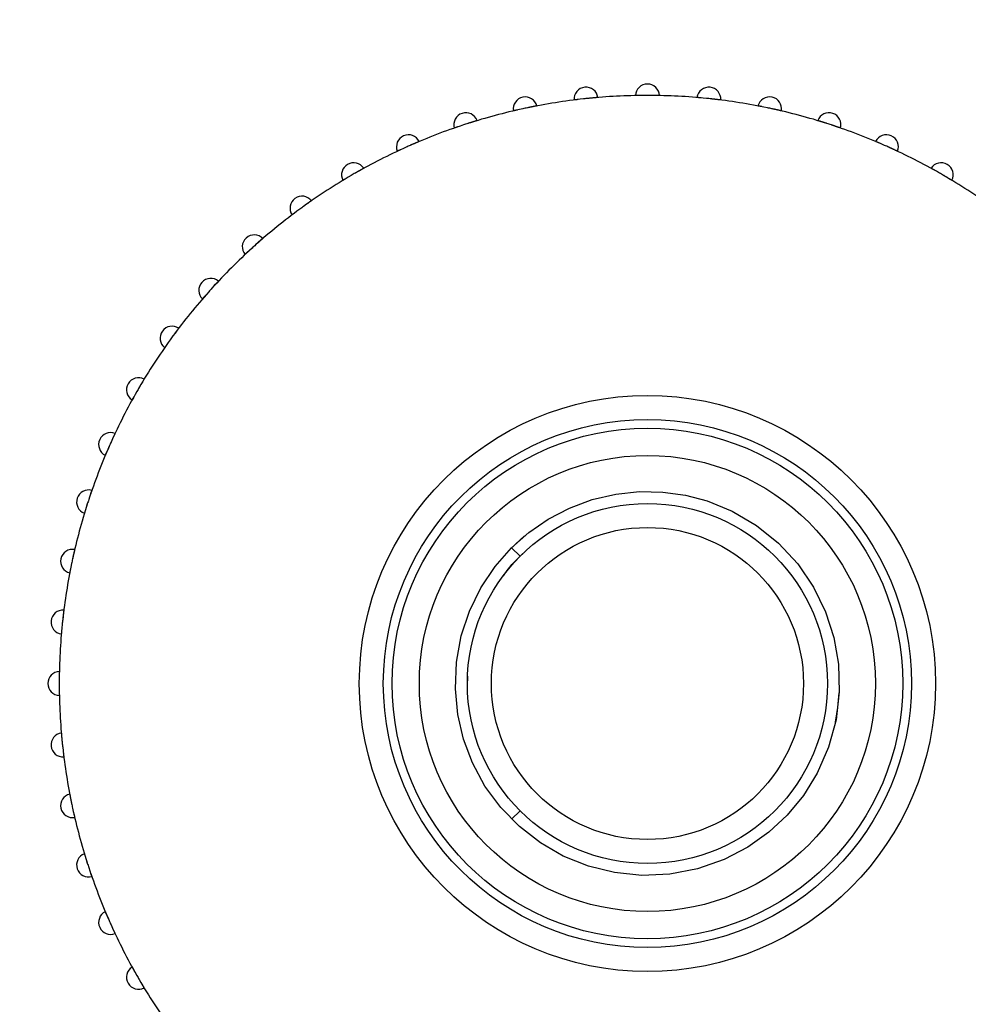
# Model space of a CAD drawing. Header units: millimetres. Extents: x 9903 to 16053, y 652 to 4977.
# Tile 28 of 83: x 11219 to 11239, y 1629 to 1650. Entities that reach past the tile are written whole.
import ezdxf

# ---------------------------------------------------------------- set-up
doc = ezdxf.new("R2010")
doc.units = ezdxf.units.MM
doc.header["$LTSCALE"] = 20
doc.header["$PDSIZE"] = -1
doc.linetypes.add('SLD-Solido', pattern=[0])
doc.layers.add('QUOTE', color=1, linetype='SLD-Solido')
doc.layers.add('SCHIZZI', color=9, linetype='Continuous')
doc.styles.add('SLDTEXTSTYLE2', font='GOTHIC.TTF', dxfattribs={"width": 0.913})
doc.dimstyles.new('SLDDIMSTYLE0', dxfattribs={"dimtxt": 70, "dimasz": 66.04, "dimexe": 0, "dimexo": 0.0625, "dimgap": 17.5, "dimtad": 1, "dimrnd": 1e-09, "dimzin": 12, "dimdsep": 46, "dimtxsty": 'SLDTEXTSTYLE2', "dimsah": 1, "dimcen": 0.09, "dimadec": 0, "dimazin": 3, "dimtfac": 1, "dimtofl": 0, "dimtmove": 0, "dimatfit": 3, "dimfxl": 1, "dimfrac": 2, "dimtolj": 1, "dimtzin": 12, "dimarcsym": 0})

# ---------------------------------------------------------------- blocks, each defined once
blk = doc.blocks.new('_D_3')
at = {"layer": 'Defpoints', "color": 0, "transparency": 16777216}
for p in [(10639.954, 1965.897), (12102.73, 1921.533), (11959.602, 1508.549)]:
    blk.add_point(p, dxfattribs=at)
at = {"layer": 'QUOTE', "color": 0, "lineweight": -2, "transparency": 16777216}
for p, q in [((10639.974, 1965.956), (10783.081, 2378.881)), ((10845.48, 2357.256), (12040.331, 1943.159)), ((11959.623, 1508.608), (12102.73, 1921.533))]:
    blk.add_line(p, q, dxfattribs=at)
at = {"layer": 'QUOTE', "color": 0, "transparency": 16777216}
for points in [[(10849.084, 2367.656), (10841.876, 2346.856), (10783.081, 2378.881)], [(12043.935, 1953.558), (12036.727, 1932.759), (12102.73, 1921.533)]]:
    blk.add_solid(points, dxfattribs=at)
at = {"layer": 'QUOTE', "color": 0, "transparency": 16777216, "insert": (11427.439, 2251.9), "char_height": 70, "attachment_point": 2, "rotation": 340.8853, "style": 'SLDTEXTSTYLE2'}
blk.add_mtext('\\A1;1396.65', dxfattribs=at)
blk = doc.blocks.new('_D_4')
at = {"layer": 'Defpoints', "color": 0, "transparency": 16777216}
for p in [(10639.954, 1695.897), (11793.374, 1295.786), (11697.471, 1019.322)]:
    blk.add_point(p, dxfattribs=at)
at = {"layer": 'QUOTE', "color": 0, "lineweight": -2, "transparency": 16777216}
for p, q in [((10639.933, 1695.838), (10544.051, 1419.433)), ((10606.444, 1397.79), (11635.078, 1040.966)), ((11793.353, 1295.727), (11697.471, 1019.322))]:
    blk.add_line(p, q, dxfattribs=at)
at = {"layer": 'QUOTE', "color": 0, "transparency": 16777216}
for points in [[(10610.051, 1408.189), (10602.836, 1387.391), (10544.051, 1419.433)], [(11638.686, 1051.364), (11631.471, 1030.567), (11697.471, 1019.322)]]:
    blk.add_solid(points, dxfattribs=at)
at = {"layer": 'QUOTE', "color": 0, "transparency": 16777216, "insert": (11133.108, 1311.437), "char_height": 70, "attachment_point": 2, "rotation": 340.8688, "style": 'SLDTEXTSTYLE2'}
blk.add_mtext('\\A1;1220.85', dxfattribs=at)

msp = doc.modelspace()

# ---------------------------------------------------------------- linework, layer by layer
msp.add_arc((10635.003, -180.677), 1881.6, 69.694898, 89.696977)
at = {"layer": 'SCHIZZI'}
for p, q in [((11229.608, 1638.958), (11229.784, 1638.781)), ((11229.784, 1638.781), (11229.847, 1638.836)), ((11228.689, 1636.075), (11228.698, 1636.28)), ((11229.784, 1633.478), (11229.608, 1633.301))]:
    msp.add_line(p, q, dxfattribs=at)
at = {"layer": 'SCHIZZI', "flags": 128}
for points in [[(11229.608, 1638.958), (11229.966, 1639.275), (11230.37, 1639.554), (11230.813, 1639.785), (11231.285, 1639.96), (11231.778, 1640.075), (11232.268, 1640.126), (11232.755, 1640.117), (11233.227, 1640.05), (11233.679, 1639.931), (11234.204, 1639.717), (11234.706, 1639.423), (11235.165, 1639.054), (11235.565, 1638.62), (11235.896, 1638.137), (11236.148, 1637.62), (11236.319, 1637.089), (11236.415, 1636.533), (11236.432, 1635.955), (11236.364, 1635.372), (11236.209, 1634.801), (11235.974, 1634.263), (11235.687, 1633.799), (11235.349, 1633.388), (11234.965, 1633.03), (11234.524, 1632.718), (11234.036, 1632.463), (11233.48, 1632.268), (11232.9, 1632.156), (11232.317, 1632.131), (11231.748, 1632.189), (11231.208, 1632.322), (11230.682, 1632.534), (11230.207, 1632.808), (11229.769, 1633.148), (11229.381, 1633.547), (11229.053, 1633.994), (11228.794, 1634.474), (11228.607, 1634.972), (11228.488, 1635.484), (11228.437, 1636.021), (11228.46, 1636.571), (11228.56, 1637.119), (11228.731, 1637.638), (11228.969, 1638.125), (11229.265, 1638.568), (11229.608, 1638.958), (11229.608, 1638.958)], [(11229.878, 1639.204), (11229.694, 1639.041), (11229.542, 1638.891)], [(11236.354, 1635.326), (11236.404, 1635.627), (11236.431, 1635.933)]]:
    msp.add_lwpolyline(points, dxfattribs=at)
at = {"layer": 'SCHIZZI'}
for radius in [6, 5.5, 5.318, 4.75, 3.75, 3.25]:
    msp.add_circle((11232.436, 1636.129), radius, dxfattribs=at)
for centre, radius, start, end in [((10635.003, -180.677), 1884.6, 69.695384, 89.69746), ((11232.436, 1648.367), 0.25, 2.3119, 177.6881), ((11231.157, 1648.3), 0.25, 8.3119, 183.6881), ((11233.715, 1648.3), 0.25, 356.3119, 171.6881), ((11229.892, 1648.099), 0.25, 14.3119, 189.6881), ((11232.436, 1636.129), 12.25, 96.2264, 101.7736), ((11232.436, 1636.129), 12.25, 95.7736, 96.2264), ((11232.436, 1636.129), 12.25, 90.2264, 95.7736), ((11232.436, 1636.129), 12.25, 89.7736, 90.2264), ((11232.436, 1636.129), 12.25, 84.2264, 89.7736), ((11232.436, 1636.129), 12.25, 83.7736, 84.2264), ((11232.436, 1636.129), 12.25, 78.2264, 83.7736), ((11234.98, 1648.099), 0.25, 350.3119, 165.6881), ((11228.654, 1647.768), 0.25, 20.3119, 195.6881), ((11232.436, 1636.129), 12.25, 102.2264, 107.7736), ((11232.436, 1636.129), 12.25, 101.7736, 102.2264), ((11232.436, 1636.129), 12.25, 77.7736, 78.2264), ((11232.436, 1636.129), 12.25, 72.2264, 77.7736), ((11236.217, 1647.768), 0.25, 344.3119, 159.6881), ((11232.436, 1636.129), 12.25, 108.2264, 113.7736), ((11232.436, 1636.129), 12.25, 107.7736, 108.2264), ((11232.436, 1636.129), 12.25, 71.7736, 72.2264), ((11232.436, 1636.129), 12.25, 66.2264, 71.7736), ((11227.459, 1647.309), 0.25, 26.3119, 201.6881), ((11237.413, 1647.309), 0.25, 338.3119, 153.6881), ((11232.436, 1636.129), 12.25, 114.2264, 119.7736), ((11232.436, 1636.129), 12.25, 113.7736, 114.2264), ((11232.436, 1636.129), 12.25, 65.7736, 66.2264), ((11232.436, 1636.129), 12.25, 60.2264, 65.7736), ((11226.317, 1646.727), 0.25, 32.3119, 207.6881), ((11238.555, 1646.727), 0.25, 332.3119, 147.6881), ((11232.436, 1636.129), 12.25, 120.2264, 125.7736), ((11232.436, 1636.129), 12.25, 119.7736, 120.2264), ((11232.436, 1636.129), 12.25, 59.7736, 60.2264), ((11232.436, 1636.129), 12.25, 54.2264, 59.7736), ((11225.243, 1646.03), 0.25, 38.3119, 213.6881), ((11232.436, 1636.129), 12.25, 126.2264, 131.7736), ((11232.436, 1636.129), 12.25, 125.7736, 126.2264), ((11224.248, 1645.223), 0.25, 44.3119, 219.6881), ((11232.436, 1636.129), 12.25, 132.2264, 137.7736), ((11232.436, 1636.129), 12.25, 131.7736, 132.2264), ((11223.342, 1644.318), 0.25, 50.3119, 225.6881), ((11232.436, 1636.129), 12.25, 137.7736, 138.2264), ((11232.436, 1636.129), 12.25, 138.2264, 143.7736), ((11222.536, 1643.322), 0.25, 56.3119, 231.6881), ((11232.436, 1636.129), 12.25, 144.2264, 149.7736), ((11232.436, 1636.129), 12.25, 143.7736, 144.2264), ((11221.838, 1642.248), 0.25, 62.3119, 237.6881), ((11232.436, 1636.129), 12.25, 149.7736, 150.2264), ((11232.436, 1636.129), 12.25, 150.2264, 155.7736), ((11221.257, 1641.107), 0.25, 68.3119, 243.6881), ((11232.436, 1636.129), 12.25, 156.2264, 161.7736), ((11232.436, 1636.129), 12.25, 155.7736, 156.2264), ((11220.798, 1639.911), 0.25, 74.3119, 249.6881), ((11232.436, 1636.129), 12.25, 162.2264, 167.7736), ((11232.436, 1636.129), 12.25, 161.7736, 162.2264), ((11220.466, 1638.674), 0.25, 80.3119, 255.6881), ((11232.436, 1636.129), 12.25, 168.2264, 173.7736), ((11232.436, 1636.129), 12.25, 167.7736, 168.2264), ((11220.266, 1637.408), 0.25, 86.3119, 261.6881), ((11232.436, 1636.129), 12.25, 174.2264, 179.7736), ((11232.436, 1636.129), 12.25, 173.7736, 174.2264), ((11220.199, 1636.129), 0.25, 92.3119, 267.6881), ((11232.436, 1636.129), 12.25, 179.7736, 180.2264), ((11232.436, 1636.129), 12.25, 180.2264, 185.7736), ((11220.266, 1634.85), 0.25, 98.3119, 273.6881), ((11232.436, 1636.129), 12.25, 185.7736, 186.2264), ((11232.436, 1636.129), 12.25, 186.2264, 191.7736), ((11220.466, 1633.585), 0.25, 104.3119, 279.6881), ((11232.436, 1636.129), 12.25, 191.7736, 192.2264), ((11232.436, 1636.129), 12.25, 192.2264, 197.7736), ((11220.798, 1632.348), 0.25, 110.3119, 285.6881), ((11232.436, 1636.129), 12.25, 197.7736, 198.2264), ((11232.436, 1636.129), 12.25, 198.2264, 203.7736), ((11221.257, 1631.152), 0.25, 116.3119, 291.6881), ((11232.436, 1636.129), 12.25, 203.7736, 204.2264), ((11232.436, 1636.129), 12.25, 204.2264, 209.7736), ((11221.838, 1630.011), 0.25, 122.3119, 297.6881), ((11232.436, 1636.129), 12.25, 209.7736, 210.2264), ((11232.436, 1636.129), 12.25, 210.2264, 215.7736)]:
    msp.add_arc(centre, radius, start, end, dxfattribs=at)
for points, knots in [([(11230.993, 1648.294), (11230.989, 1648.294), (11230.982, 1648.293), (11230.97, 1648.291), (11230.958, 1648.29), (11230.944, 1648.288), (11230.932, 1648.287), (11230.922, 1648.285), (11230.916, 1648.285), (11230.91, 1648.284), (11230.908, 1648.284), (11230.907, 1648.284), (11230.907, 1648.284)], [0, 0, 0, 0, 0.0627805, 0.150057, 0.2382792, 0.3277974, 0.5009757, 0.5888808, 0.6780709, 0.8072899, 0.9358423, 1, 1, 1, 1]), ([(11231.404, 1648.336), (11231.404, 1648.336), (11231.404, 1648.336), (11231.402, 1648.336), (11231.398, 1648.335), (11231.392, 1648.335), (11231.382, 1648.334), (11231.371, 1648.333), (11231.358, 1648.332), (11231.342, 1648.33), (11231.325, 1648.329), (11231.311, 1648.328), (11231.296, 1648.326), (11231.281, 1648.325), (11231.265, 1648.323), (11231.251, 1648.322), (11231.234, 1648.32), (11231.219, 1648.319), (11231.207, 1648.318), (11231.204, 1648.317)], [0, 0, 0, 0, 0.052451, 0.105266, 0.15923, 0.213591, 0.319149, 0.372727, 0.427086, 0.53269, 0.58629, 0.64067, 0.693399, 0.746495, 0.800159, 0.854598, 0.890783, 0.963471, 1, 1, 1, 1]), ([(11232.272, 1648.378), (11232.264, 1648.378), (11232.252, 1648.378), (11232.237, 1648.378), (11232.227, 1648.378), (11232.217, 1648.377), (11232.209, 1648.377), (11232.201, 1648.377), (11232.195, 1648.377), (11232.189, 1648.377), (11232.186, 1648.377), (11232.186, 1648.377), (11232.186, 1648.377)], [0, 0, 0, 0, 0.148367, 0.23732, 0.326933, 0.413387, 0.500446, 0.588445, 0.677729, 0.807085, 0.935774, 1, 1, 1, 1]), ([(11232.686, 1648.377), (11232.686, 1648.377), (11232.685, 1648.377), (11232.683, 1648.377), (11232.68, 1648.377), (11232.673, 1648.377), (11232.664, 1648.377), (11232.652, 1648.377), (11232.639, 1648.378), (11232.623, 1648.378), (11232.606, 1648.378), (11232.592, 1648.378), (11232.578, 1648.378), (11232.562, 1648.379), (11232.546, 1648.379), (11232.532, 1648.379), (11232.515, 1648.379), (11232.5, 1648.379), (11232.488, 1648.379), (11232.484, 1648.379)], [0, 0, 0, 0, 0.0524508, 0.105266, 0.1592301, 0.2135912, 0.3191489, 0.3727275, 0.4270864, 0.5326897, 0.5862903, 0.6406701, 0.693399, 0.7464953, 0.8001591, 0.8545984, 0.8907831, 0.9634709, 1, 1, 1, 1]), ([(11233.553, 1648.328), (11233.546, 1648.329), (11233.533, 1648.33), (11233.519, 1648.331), (11233.508, 1648.332), (11233.498, 1648.333), (11233.49, 1648.334), (11233.483, 1648.334), (11233.476, 1648.335), (11233.471, 1648.336), (11233.468, 1648.336), (11233.468, 1648.336), (11233.468, 1648.336)], [0, 0, 0, 0, 0.148367, 0.23732, 0.326933, 0.413387, 0.500446, 0.588445, 0.677729, 0.807085, 0.935774, 1, 1, 1, 1]), ([(11233.965, 1648.284), (11233.964, 1648.284), (11233.964, 1648.284), (11233.962, 1648.284), (11233.959, 1648.284), (11233.952, 1648.285), (11233.943, 1648.286), (11233.931, 1648.288), (11233.918, 1648.289), (11233.903, 1648.291), (11233.886, 1648.293), (11233.872, 1648.295), (11233.857, 1648.297), (11233.842, 1648.298), (11233.826, 1648.3), (11233.812, 1648.302), (11233.795, 1648.304), (11233.78, 1648.305), (11233.768, 1648.307), (11233.765, 1648.307)], [0, 0, 0, 0, 0.052451, 0.105266, 0.15923, 0.213591, 0.319149, 0.372727, 0.427086, 0.53269, 0.58629, 0.64067, 0.693399, 0.746495, 0.800159, 0.854598, 0.890783, 0.963471, 1, 1, 1, 1]), ([(11229.729, 1648.076), (11229.726, 1648.076), (11229.718, 1648.074), (11229.707, 1648.071), (11229.695, 1648.069), (11229.681, 1648.066), (11229.669, 1648.063), (11229.66, 1648.061), (11229.653, 1648.059), (11229.648, 1648.058), (11229.646, 1648.057), (11229.645, 1648.057), (11229.645, 1648.057)], [0, 0, 0, 0, 0.062781, 0.150057, 0.238279, 0.327797, 0.500976, 0.588881, 0.678071, 0.80729, 0.935842, 1, 1, 1, 1]), ([(11230.134, 1648.161), (11230.134, 1648.161), (11230.133, 1648.161), (11230.131, 1648.161), (11230.128, 1648.16), (11230.122, 1648.159), (11230.112, 1648.157), (11230.101, 1648.155), (11230.088, 1648.152), (11230.073, 1648.149), (11230.056, 1648.146), (11230.042, 1648.143), (11230.028, 1648.14), (11230.013, 1648.137), (11229.997, 1648.134), (11229.983, 1648.131), (11229.966, 1648.128), (11229.951, 1648.125), (11229.94, 1648.122), (11229.936, 1648.122)], [0, 0, 0, 0, 0.052451, 0.105266, 0.15923, 0.213591, 0.319149, 0.372727, 0.427086, 0.53269, 0.58629, 0.64067, 0.693399, 0.746495, 0.800159, 0.854598, 0.890783, 0.963471, 1, 1, 1, 1]), ([(11234.822, 1648.145), (11234.819, 1648.145), (11234.811, 1648.147), (11234.8, 1648.149), (11234.788, 1648.151), (11234.774, 1648.154), (11234.762, 1648.156), (11234.753, 1648.158), (11234.746, 1648.159), (11234.741, 1648.161), (11234.738, 1648.161), (11234.738, 1648.161), (11234.738, 1648.161)], [0, 0, 0, 0, 0.062781, 0.150057, 0.238279, 0.327797, 0.500976, 0.588881, 0.678071, 0.80729, 0.935842, 1, 1, 1, 1]), ([(11235.227, 1648.057), (11235.227, 1648.057), (11235.226, 1648.057), (11235.224, 1648.058), (11235.221, 1648.059), (11235.214, 1648.06), (11235.205, 1648.062), (11235.194, 1648.065), (11235.181, 1648.068), (11235.166, 1648.071), (11235.149, 1648.075), (11235.135, 1648.078), (11235.121, 1648.081), (11235.106, 1648.085), (11235.091, 1648.088), (11235.076, 1648.091), (11235.06, 1648.095), (11235.045, 1648.098), (11235.034, 1648.101), (11235.03, 1648.101)], [0, 0, 0, 0, 0.052451, 0.105266, 0.15923, 0.213591, 0.319149, 0.372727, 0.427086, 0.53269, 0.58629, 0.64067, 0.693399, 0.746495, 0.800159, 0.854598, 0.890783, 0.963471, 1, 1, 1, 1]), ([(11228.889, 1647.855), (11228.889, 1647.854), (11228.888, 1647.854), (11228.886, 1647.854), (11228.883, 1647.853), (11228.877, 1647.851), (11228.868, 1647.848), (11228.857, 1647.845), (11228.844, 1647.841), (11228.829, 1647.836), (11228.813, 1647.831), (11228.799, 1647.827), (11228.785, 1647.823), (11228.771, 1647.818), (11228.756, 1647.813), (11228.742, 1647.809), (11228.726, 1647.804), (11228.711, 1647.799), (11228.7, 1647.796), (11228.697, 1647.795)], [0, 0, 0, 0, 0.0524508, 0.105266, 0.1592301, 0.2135912, 0.3191489, 0.3727275, 0.4270864, 0.5326897, 0.5862903, 0.6406701, 0.693399, 0.7464953, 0.8001591, 0.8545984, 0.8907831, 0.9634709, 1, 1, 1, 1]), ([(11236.175, 1647.795), (11236.171, 1647.796), (11236.159, 1647.8), (11236.143, 1647.805), (11236.126, 1647.81), (11236.112, 1647.815), (11236.097, 1647.819), (11236.083, 1647.824), (11236.069, 1647.828), (11236.056, 1647.832), (11236.044, 1647.836), (11236.032, 1647.84), (11236.018, 1647.844), (11236.007, 1647.847), (11235.998, 1647.85), (11235.991, 1647.852), (11235.986, 1647.854), (11235.983, 1647.854), (11235.983, 1647.855), (11235.983, 1647.855)], [0, 0, 0, 0, 0.039811, 0.11984, 0.160108, 0.212861, 0.265979, 0.320254, 0.374929, 0.427838, 0.481119, 0.534978, 0.589628, 0.695351, 0.749016, 0.803466, 0.882353, 0.960832, 1, 1, 1, 1]), ([(11228.495, 1647.728), (11228.492, 1647.727), (11228.484, 1647.724), (11228.473, 1647.721), (11228.462, 1647.717), (11228.449, 1647.712), (11228.437, 1647.708), (11228.428, 1647.705), (11228.422, 1647.703), (11228.416, 1647.701), (11228.414, 1647.7), (11228.414, 1647.7), (11228.414, 1647.7)], [0, 0, 0, 0, 0.062781, 0.150057, 0.238279, 0.327797, 0.500976, 0.588881, 0.678071, 0.80729, 0.935842, 1, 1, 1, 1]), ([(11236.458, 1647.7), (11236.458, 1647.7), (11236.458, 1647.7), (11236.456, 1647.701), (11236.452, 1647.702), (11236.446, 1647.704), (11236.438, 1647.707), (11236.427, 1647.711), (11236.414, 1647.715), (11236.399, 1647.72), (11236.383, 1647.726), (11236.37, 1647.731), (11236.356, 1647.735), (11236.341, 1647.74), (11236.326, 1647.745), (11236.312, 1647.75), (11236.296, 1647.755), (11236.282, 1647.76), (11236.271, 1647.764), (11236.267, 1647.765)], [0, 0, 0, 0, 0.052451, 0.105266, 0.15923, 0.213591, 0.319149, 0.372727, 0.427086, 0.53269, 0.58629, 0.64067, 0.693399, 0.746495, 0.800159, 0.854598, 0.890783, 0.963471, 1, 1, 1, 1]), ([(11227.683, 1647.42), (11227.683, 1647.419), (11227.682, 1647.419), (11227.68, 1647.419), (11227.677, 1647.417), (11227.671, 1647.415), (11227.663, 1647.411), (11227.652, 1647.406), (11227.64, 1647.401), (11227.625, 1647.395), (11227.609, 1647.388), (11227.597, 1647.383), (11227.583, 1647.377), (11227.569, 1647.371), (11227.555, 1647.365), (11227.541, 1647.359), (11227.526, 1647.352), (11227.512, 1647.346), (11227.501, 1647.341), (11227.498, 1647.34)], [0, 0, 0, 0, 0.052451, 0.105266, 0.15923, 0.213591, 0.319149, 0.372727, 0.427086, 0.53269, 0.58629, 0.64067, 0.693399, 0.746495, 0.800159, 0.854598, 0.890777, 0.963465, 1, 1, 1, 1]), ([(11237.268, 1647.386), (11237.265, 1647.387), (11237.258, 1647.39), (11237.247, 1647.395), (11237.236, 1647.4), (11237.223, 1647.405), (11237.212, 1647.41), (11237.203, 1647.414), (11237.197, 1647.416), (11237.192, 1647.418), (11237.19, 1647.419), (11237.189, 1647.419), (11237.189, 1647.42)], [0, 0, 0, 0, 0.062781, 0.150057, 0.238279, 0.327797, 0.500976, 0.588881, 0.678071, 0.80729, 0.935842, 1, 1, 1, 1]), ([(11227.304, 1647.253), (11227.297, 1647.249), (11227.286, 1647.244), (11227.273, 1647.238), (11227.263, 1647.233), (11227.254, 1647.229), (11227.247, 1647.226), (11227.24, 1647.223), (11227.234, 1647.22), (11227.229, 1647.218), (11227.227, 1647.216), (11227.226, 1647.216), (11227.226, 1647.216)], [0, 0, 0, 0, 0.148367, 0.237321, 0.326934, 0.413388, 0.500448, 0.588447, 0.677731, 0.810194, 0.937687, 1, 1, 1, 1]), ([(11237.646, 1647.216), (11237.646, 1647.216), (11237.645, 1647.216), (11237.643, 1647.217), (11237.64, 1647.219), (11237.634, 1647.222), (11237.626, 1647.226), (11237.615, 1647.231), (11237.603, 1647.236), (11237.589, 1647.243), (11237.573, 1647.25), (11237.561, 1647.256), (11237.547, 1647.262), (11237.534, 1647.268), (11237.519, 1647.275), (11237.506, 1647.281), (11237.49, 1647.288), (11237.477, 1647.294), (11237.466, 1647.299), (11237.463, 1647.3)], [0, 0, 0, 0, 0.052451, 0.105266, 0.15923, 0.213591, 0.319149, 0.372727, 0.427086, 0.53269, 0.58629, 0.64067, 0.693399, 0.746495, 0.800159, 0.854598, 0.890783, 0.963471, 1, 1, 1, 1]), ([(11226.529, 1646.861), (11226.528, 1646.861), (11226.528, 1646.861), (11226.526, 1646.86), (11226.523, 1646.858), (11226.518, 1646.855), (11226.509, 1646.85), (11226.499, 1646.845), (11226.488, 1646.838), (11226.474, 1646.831), (11226.459, 1646.822), (11226.447, 1646.815), (11226.434, 1646.808), (11226.421, 1646.801), (11226.407, 1646.793), (11226.394, 1646.786), (11226.379, 1646.777), (11226.366, 1646.77), (11226.356, 1646.764), (11226.353, 1646.762)], [0, 0, 0, 0, 0.052451, 0.105266, 0.15923, 0.213591, 0.319149, 0.372727, 0.427086, 0.53269, 0.58629, 0.64067, 0.693399, 0.746495, 0.800159, 0.854598, 0.890777, 0.963465, 1, 1, 1, 1]), ([(11238.419, 1646.819), (11238.416, 1646.821), (11238.409, 1646.825), (11238.399, 1646.83), (11238.388, 1646.836), (11238.376, 1646.843), (11238.365, 1646.849), (11238.357, 1646.853), (11238.351, 1646.857), (11238.346, 1646.859), (11238.344, 1646.861), (11238.343, 1646.861), (11238.343, 1646.861)], [0, 0, 0, 0, 0.062781, 0.150057, 0.238279, 0.327797, 0.500976, 0.588881, 0.678071, 0.80729, 0.935842, 1, 1, 1, 1]), ([(11226.17, 1646.655), (11226.163, 1646.651), (11226.152, 1646.645), (11226.14, 1646.637), (11226.131, 1646.632), (11226.122, 1646.627), (11226.115, 1646.623), (11226.109, 1646.619), (11226.103, 1646.615), (11226.098, 1646.613), (11226.096, 1646.611), (11226.096, 1646.611), (11226.096, 1646.611)], [0, 0, 0, 0, 0.148996, 0.237313, 0.326928, 0.413382, 0.500443, 0.588443, 0.677728, 0.810192, 0.937686, 1, 1, 1, 1]), ([(11238.776, 1646.611), (11238.776, 1646.611), (11238.776, 1646.611), (11238.774, 1646.612), (11238.771, 1646.614), (11238.765, 1646.618), (11238.757, 1646.622), (11238.747, 1646.628), (11238.736, 1646.635), (11238.723, 1646.643), (11238.708, 1646.652), (11238.696, 1646.659), (11238.683, 1646.667), (11238.67, 1646.674), (11238.656, 1646.682), (11238.644, 1646.69), (11238.629, 1646.698), (11238.616, 1646.706), (11238.606, 1646.712), (11238.603, 1646.714)], [0, 0, 0, 0, 0.052451, 0.105266, 0.15923, 0.213591, 0.319149, 0.372727, 0.427086, 0.53269, 0.58629, 0.64067, 0.693399, 0.746495, 0.800159, 0.854598, 0.890783, 0.963471, 1, 1, 1, 1]), ([(11225.439, 1646.185), (11225.439, 1646.184), (11225.439, 1646.184), (11225.437, 1646.183), (11225.434, 1646.181), (11225.429, 1646.177), (11225.421, 1646.172), (11225.412, 1646.165), (11225.404, 1646.16), (11225.394, 1646.153), (11225.385, 1646.146), (11225.374, 1646.139), (11225.363, 1646.131), (11225.351, 1646.122), (11225.338, 1646.114), (11225.325, 1646.104), (11225.308, 1646.092), (11225.291, 1646.08), (11225.279, 1646.071), (11225.275, 1646.068)], [0, 0, 0, 0, 0.052449, 0.105262, 0.159224, 0.213583, 0.319137, 0.372713, 0.42707, 0.479732, 0.532761, 0.58636, 0.640738, 0.693465, 0.746559, 0.800221, 0.854658, 0.95126, 1, 1, 1, 1]), ([(11225.104, 1645.943), (11225.101, 1645.941), (11225.095, 1645.936), (11225.085, 1645.929), (11225.076, 1645.922), (11225.064, 1645.913), (11225.055, 1645.906), (11225.047, 1645.9), (11225.042, 1645.896), (11225.037, 1645.893), (11225.035, 1645.891), (11225.035, 1645.891), (11225.035, 1645.891)], [0, 0, 0, 0, 0.062781, 0.150057, 0.238279, 0.327797, 0.500976, 0.588881, 0.678071, 0.80729, 0.935842, 1, 1, 1, 1]), ([(11224.426, 1645.398), (11224.426, 1645.398), (11224.426, 1645.398), (11224.424, 1645.396), (11224.422, 1645.394), (11224.417, 1645.39), (11224.41, 1645.384), (11224.401, 1645.376), (11224.394, 1645.37), (11224.385, 1645.362), (11224.376, 1645.354), (11224.366, 1645.346), (11224.356, 1645.337), (11224.345, 1645.327), (11224.333, 1645.317), (11224.321, 1645.306), (11224.306, 1645.293), (11224.29, 1645.279), (11224.279, 1645.269), (11224.275, 1645.265)], [0, 0, 0, 0, 0.052449, 0.105262, 0.159224, 0.213583, 0.319137, 0.372713, 0.42707, 0.479732, 0.532761, 0.58636, 0.640738, 0.693465, 0.746559, 0.800221, 0.854658, 0.95126, 1, 1, 1, 1]), ([(11224.118, 1645.122), (11224.116, 1645.12), (11224.11, 1645.115), (11224.101, 1645.107), (11224.093, 1645.099), (11224.082, 1645.089), (11224.073, 1645.081), (11224.066, 1645.074), (11224.061, 1645.07), (11224.057, 1645.066), (11224.055, 1645.064), (11224.055, 1645.064), (11224.055, 1645.064)], [0, 0, 0, 0, 0.062781, 0.150057, 0.238279, 0.327797, 0.500976, 0.588881, 0.678071, 0.80729, 0.935842, 1, 1, 1, 1]), ([(11223.501, 1644.51), (11223.501, 1644.51), (11223.501, 1644.51), (11223.5, 1644.508), (11223.497, 1644.506), (11223.493, 1644.501), (11223.487, 1644.494), (11223.479, 1644.486), (11223.472, 1644.478), (11223.464, 1644.47), (11223.456, 1644.461), (11223.447, 1644.452), (11223.438, 1644.442), (11223.428, 1644.431), (11223.417, 1644.42), (11223.407, 1644.408), (11223.393, 1644.393), (11223.379, 1644.377), (11223.368, 1644.366), (11223.365, 1644.362)], [0, 0, 0, 0, 0.052449, 0.105262, 0.159224, 0.213583, 0.319137, 0.372713, 0.42707, 0.479732, 0.532761, 0.58636, 0.640738, 0.693465, 0.746559, 0.800221, 0.854658, 0.951271, 1, 1, 1, 1]), ([(11223.224, 1644.204), (11223.218, 1644.198), (11223.21, 1644.189), (11223.201, 1644.178), (11223.194, 1644.169), (11223.187, 1644.162), (11223.182, 1644.156), (11223.177, 1644.15), (11223.173, 1644.145), (11223.169, 1644.141), (11223.167, 1644.139), (11223.167, 1644.139), (11223.167, 1644.139)], [0, 0, 0, 0, 0.148996, 0.237313, 0.326927, 0.413382, 0.500442, 0.588442, 0.677727, 0.808693, 0.936778, 1, 1, 1, 1]), ([(11222.674, 1643.53), (11222.674, 1643.53), (11222.674, 1643.53), (11222.673, 1643.528), (11222.671, 1643.525), (11222.667, 1643.52), (11222.661, 1643.513), (11222.654, 1643.504), (11222.648, 1643.496), (11222.642, 1643.487), (11222.634, 1643.477), (11222.626, 1643.467), (11222.618, 1643.456), (11222.609, 1643.444), (11222.6, 1643.432), (11222.591, 1643.419), (11222.578, 1643.402), (11222.566, 1643.385), (11222.557, 1643.373), (11222.554, 1643.369)], [0, 0, 0, 0, 0.052449, 0.105262, 0.159224, 0.213583, 0.319137, 0.372713, 0.42707, 0.479732, 0.532761, 0.58636, 0.640738, 0.693465, 0.746559, 0.800221, 0.854658, 0.951271, 1, 1, 1, 1]), ([(11222.43, 1643.196), (11222.428, 1643.194), (11222.424, 1643.187), (11222.417, 1643.178), (11222.41, 1643.168), (11222.402, 1643.156), (11222.395, 1643.146), (11222.389, 1643.139), (11222.386, 1643.133), (11222.382, 1643.129), (11222.381, 1643.126), (11222.381, 1643.126), (11222.381, 1643.126)], [0, 0, 0, 0, 0.0627806, 0.1500573, 0.2382796, 0.3277979, 0.5009765, 0.5888817, 0.6780719, 0.808898, 0.9368453, 1, 1, 1, 1]), ([(11221.954, 1642.469), (11221.954, 1642.469), (11221.954, 1642.469), (11221.953, 1642.467), (11221.951, 1642.464), (11221.948, 1642.459), (11221.943, 1642.451), (11221.937, 1642.441), (11221.93, 1642.429), (11221.922, 1642.416), (11221.913, 1642.401), (11221.906, 1642.389), (11221.899, 1642.377), (11221.891, 1642.363), (11221.883, 1642.35), (11221.875, 1642.337), (11221.867, 1642.323), (11221.859, 1642.309), (11221.853, 1642.3), (11221.851, 1642.296)], [0, 0, 0, 0, 0.0524508, 0.105266, 0.1592301, 0.2135912, 0.3191489, 0.3727275, 0.4270864, 0.5326897, 0.5862903, 0.6406701, 0.693399, 0.7464953, 0.8001591, 0.8545984, 0.8907831, 0.9634709, 1, 1, 1, 1]), ([(11221.746, 1642.112), (11221.745, 1642.109), (11221.741, 1642.102), (11221.735, 1642.092), (11221.729, 1642.082), (11221.722, 1642.069), (11221.716, 1642.058), (11221.712, 1642.05), (11221.708, 1642.044), (11221.706, 1642.039), (11221.705, 1642.037), (11221.704, 1642.037), (11221.704, 1642.037)], [0, 0, 0, 0, 0.0627805, 0.150057, 0.2382792, 0.3277974, 0.5009757, 0.5888808, 0.6780709, 0.8072899, 0.9358423, 1, 1, 1, 1]), ([(11221.349, 1641.339), (11221.349, 1641.339), (11221.349, 1641.339), (11221.348, 1641.337), (11221.346, 1641.334), (11221.344, 1641.328), (11221.34, 1641.319), (11221.335, 1641.309), (11221.331, 1641.3), (11221.326, 1641.29), (11221.321, 1641.279), (11221.315, 1641.267), (11221.308, 1641.25), (11221.299, 1641.232), (11221.29, 1641.213), (11221.284, 1641.199), (11221.277, 1641.184), (11221.271, 1641.17), (11221.266, 1641.16), (11221.265, 1641.156)], [0, 0, 0, 0, 0.052451, 0.105266, 0.15923, 0.213591, 0.319149, 0.372727, 0.427086, 0.47975, 0.532781, 0.586382, 0.640762, 0.746495, 0.800159, 0.854598, 0.890783, 0.963471, 1, 1, 1, 1]), ([(11221.225, 1641.068), (11221.224, 1641.064), (11221.219, 1641.052), (11221.212, 1641.037), (11221.205, 1641.021), (11221.199, 1641.007), (11221.193, 1640.993), (11221.187, 1640.979), (11221.181, 1640.965), (11221.175, 1640.953), (11221.17, 1640.941), (11221.166, 1640.93), (11221.16, 1640.917), (11221.155, 1640.905), (11221.152, 1640.897), (11221.149, 1640.89), (11221.147, 1640.885), (11221.146, 1640.883), (11221.146, 1640.883), (11221.146, 1640.883)], [0, 0, 0, 0, 0.039811, 0.11984, 0.160108, 0.212861, 0.265979, 0.320254, 0.374929, 0.427838, 0.481119, 0.534978, 0.589628, 0.695351, 0.749016, 0.803466, 0.882353, 0.960832, 1, 1, 1, 1]), ([(11220.865, 1640.152), (11220.865, 1640.151), (11220.865, 1640.151), (11220.864, 1640.149), (11220.863, 1640.146), (11220.861, 1640.14), (11220.858, 1640.131), (11220.854, 1640.12), (11220.851, 1640.11), (11220.847, 1640.1), (11220.843, 1640.089), (11220.839, 1640.076), (11220.833, 1640.059), (11220.827, 1640.04), (11220.82, 1640.02), (11220.815, 1640.006), (11220.81, 1639.99), (11220.805, 1639.975), (11220.802, 1639.964), (11220.801, 1639.961)], [0, 0, 0, 0, 0.0524508, 0.105266, 0.1592301, 0.2135912, 0.3191489, 0.3727274, 0.4270863, 0.47975, 0.5327814, 0.586382, 0.6407619, 0.7464953, 0.8001591, 0.8545984, 0.8907831, 0.9634709, 1, 1, 1, 1]), ([(11220.771, 1639.869), (11220.769, 1639.865), (11220.766, 1639.853), (11220.76, 1639.837), (11220.755, 1639.82), (11220.751, 1639.806), (11220.746, 1639.791), (11220.741, 1639.776), (11220.737, 1639.762), (11220.733, 1639.749), (11220.729, 1639.737), (11220.726, 1639.725), (11220.721, 1639.712), (11220.718, 1639.7), (11220.715, 1639.691), (11220.713, 1639.684), (11220.712, 1639.679), (11220.711, 1639.677), (11220.711, 1639.676), (11220.711, 1639.676)], [0, 0, 0, 0, 0.039811, 0.11984, 0.160108, 0.212861, 0.265979, 0.320254, 0.374929, 0.427838, 0.481119, 0.534978, 0.589628, 0.695351, 0.749016, 0.803466, 0.882353, 0.960832, 1, 1, 1, 1]), ([(11220.508, 1638.92), (11220.508, 1638.92), (11220.508, 1638.92), (11220.507, 1638.918), (11220.507, 1638.914), (11220.505, 1638.908), (11220.503, 1638.899), (11220.5, 1638.887), (11220.497, 1638.875), (11220.494, 1638.859), (11220.49, 1638.842), (11220.487, 1638.829), (11220.484, 1638.815), (11220.481, 1638.8), (11220.477, 1638.784), (11220.474, 1638.77), (11220.47, 1638.753), (11220.467, 1638.739), (11220.465, 1638.727), (11220.464, 1638.724)], [0, 0, 0, 0, 0.052451, 0.105266, 0.15923, 0.213591, 0.319149, 0.372727, 0.427086, 0.53269, 0.58629, 0.64067, 0.693399, 0.746495, 0.800159, 0.854598, 0.890783, 0.963471, 1, 1, 1, 1]), ([(11229.436, 1638.375), (11229.445, 1638.388), (11229.543, 1638.537), (11229.67, 1638.665), (11229.784, 1638.781)], [0, 0, 0, 0, 0.091295, 1, 1, 1, 1]), ([(11220.421, 1638.516), (11220.419, 1638.508), (11220.417, 1638.496), (11220.414, 1638.482), (11220.412, 1638.471), (11220.41, 1638.462), (11220.408, 1638.453), (11220.407, 1638.446), (11220.406, 1638.44), (11220.405, 1638.434), (11220.404, 1638.432), (11220.404, 1638.431), (11220.404, 1638.431)], [0, 0, 0, 0, 0.148367, 0.23732, 0.326933, 0.413387, 0.500446, 0.588445, 0.677729, 0.807085, 0.935774, 1, 1, 1, 1]), ([(11220.282, 1637.658), (11220.282, 1637.658), (11220.282, 1637.658), (11220.281, 1637.655), (11220.281, 1637.652), (11220.28, 1637.645), (11220.279, 1637.636), (11220.278, 1637.625), (11220.276, 1637.612), (11220.274, 1637.596), (11220.272, 1637.579), (11220.27, 1637.565), (11220.269, 1637.551), (11220.267, 1637.535), (11220.265, 1637.52), (11220.263, 1637.505), (11220.262, 1637.488), (11220.26, 1637.473), (11220.259, 1637.462), (11220.258, 1637.458)], [0, 0, 0, 0, 0.052451, 0.105266, 0.15923, 0.213591, 0.319149, 0.372727, 0.427086, 0.53269, 0.58629, 0.64067, 0.693399, 0.746495, 0.800159, 0.854598, 0.890783, 0.963471, 1, 1, 1, 1]), ([(11220.237, 1637.247), (11220.237, 1637.243), (11220.236, 1637.236), (11220.235, 1637.224), (11220.234, 1637.212), (11220.233, 1637.198), (11220.232, 1637.186), (11220.231, 1637.176), (11220.23, 1637.169), (11220.23, 1637.164), (11220.229, 1637.161), (11220.229, 1637.161), (11220.229, 1637.161)], [0, 0, 0, 0, 0.062781, 0.150057, 0.238279, 0.327797, 0.500976, 0.588881, 0.678071, 0.80729, 0.935842, 1, 1, 1, 1]), ([(11220.188, 1636.379), (11220.188, 1636.379), (11220.188, 1636.379), (11220.188, 1636.377), (11220.188, 1636.373), (11220.188, 1636.367), (11220.188, 1636.357), (11220.188, 1636.346), (11220.188, 1636.332), (11220.187, 1636.317), (11220.187, 1636.299), (11220.187, 1636.286), (11220.187, 1636.271), (11220.187, 1636.256), (11220.186, 1636.24), (11220.186, 1636.225), (11220.186, 1636.208), (11220.186, 1636.193), (11220.186, 1636.182), (11220.186, 1636.178)], [0, 0, 0, 0, 0.052451, 0.105266, 0.15923, 0.213591, 0.319149, 0.372727, 0.427086, 0.53269, 0.58629, 0.64067, 0.693399, 0.746495, 0.800159, 0.854598, 0.890783, 0.963471, 1, 1, 1, 1]), ([(11220.187, 1635.965), (11220.187, 1635.958), (11220.187, 1635.945), (11220.188, 1635.931), (11220.188, 1635.92), (11220.188, 1635.91), (11220.188, 1635.902), (11220.188, 1635.895), (11220.188, 1635.888), (11220.188, 1635.882), (11220.188, 1635.88), (11220.188, 1635.88), (11220.188, 1635.88)], [0, 0, 0, 0, 0.1483665, 0.23732, 0.3269332, 0.4133869, 0.5004464, 0.5884448, 0.6777294, 0.8070855, 0.9357742, 1, 1, 1, 1]), ([(11220.229, 1635.098), (11220.229, 1635.097), (11220.229, 1635.097), (11220.23, 1635.095), (11220.23, 1635.092), (11220.231, 1635.085), (11220.231, 1635.076), (11220.232, 1635.064), (11220.233, 1635.051), (11220.235, 1635.036), (11220.236, 1635.018), (11220.238, 1635.004), (11220.239, 1634.99), (11220.24, 1634.975), (11220.242, 1634.959), (11220.243, 1634.944), (11220.245, 1634.927), (11220.247, 1634.912), (11220.248, 1634.901), (11220.248, 1634.897)], [0, 0, 0, 0, 0.052451, 0.105266, 0.15923, 0.213591, 0.319149, 0.372727, 0.427086, 0.53269, 0.58629, 0.64067, 0.693399, 0.746495, 0.800159, 0.854598, 0.890783, 0.963471, 1, 1, 1, 1]), ([(11220.271, 1634.686), (11220.272, 1634.683), (11220.273, 1634.675), (11220.274, 1634.663), (11220.275, 1634.652), (11220.277, 1634.637), (11220.279, 1634.625), (11220.28, 1634.616), (11220.281, 1634.609), (11220.281, 1634.604), (11220.282, 1634.601), (11220.282, 1634.601), (11220.282, 1634.601)], [0, 0, 0, 0, 0.0627805, 0.150057, 0.2382792, 0.3277974, 0.5009757, 0.5888808, 0.6780709, 0.8072899, 0.9358423, 1, 1, 1, 1]), ([(11220.404, 1633.827), (11220.404, 1633.827), (11220.404, 1633.827), (11220.405, 1633.825), (11220.405, 1633.821), (11220.407, 1633.815), (11220.408, 1633.806), (11220.411, 1633.794), (11220.412, 1633.785), (11220.415, 1633.774), (11220.417, 1633.762), (11220.419, 1633.749), (11220.423, 1633.731), (11220.427, 1633.711), (11220.431, 1633.691), (11220.434, 1633.676), (11220.437, 1633.66), (11220.441, 1633.645), (11220.443, 1633.634), (11220.444, 1633.63)], [0, 0, 0, 0, 0.052451, 0.105266, 0.15923, 0.213591, 0.319149, 0.372727, 0.427086, 0.47975, 0.532781, 0.586382, 0.640762, 0.746495, 0.800159, 0.854598, 0.890783, 0.963471, 1, 1, 1, 1]), ([(11220.489, 1633.422), (11220.489, 1633.419), (11220.491, 1633.411), (11220.494, 1633.4), (11220.496, 1633.389), (11220.5, 1633.375), (11220.502, 1633.363), (11220.505, 1633.353), (11220.506, 1633.347), (11220.507, 1633.341), (11220.508, 1633.339), (11220.508, 1633.339), (11220.508, 1633.339)], [0, 0, 0, 0, 0.062781, 0.150057, 0.238279, 0.327797, 0.500976, 0.588881, 0.678071, 0.80729, 0.935842, 1, 1, 1, 1]), ([(11220.711, 1632.582), (11220.711, 1632.582), (11220.711, 1632.582), (11220.711, 1632.58), (11220.712, 1632.576), (11220.714, 1632.57), (11220.717, 1632.561), (11220.72, 1632.55), (11220.723, 1632.541), (11220.727, 1632.53), (11220.73, 1632.519), (11220.734, 1632.506), (11220.74, 1632.488), (11220.746, 1632.469), (11220.752, 1632.449), (11220.756, 1632.435), (11220.761, 1632.419), (11220.766, 1632.405), (11220.769, 1632.394), (11220.771, 1632.39)], [0, 0, 0, 0, 0.052451, 0.105266, 0.15923, 0.213591, 0.319149, 0.372727, 0.427086, 0.47975, 0.532781, 0.586382, 0.640762, 0.746495, 0.800159, 0.854598, 0.890783, 0.963471, 1, 1, 1, 1]), ([(11220.837, 1632.188), (11220.838, 1632.185), (11220.841, 1632.178), (11220.844, 1632.167), (11220.848, 1632.156), (11220.853, 1632.142), (11220.857, 1632.131), (11220.86, 1632.121), (11220.862, 1632.115), (11220.864, 1632.11), (11220.865, 1632.107), (11220.865, 1632.107), (11220.865, 1632.107)], [0, 0, 0, 0, 0.062781, 0.150057, 0.238279, 0.327797, 0.500976, 0.588881, 0.678071, 0.80729, 0.935842, 1, 1, 1, 1]), ([(11221.146, 1631.376), (11221.146, 1631.376), (11221.146, 1631.376), (11221.147, 1631.374), (11221.148, 1631.37), (11221.151, 1631.364), (11221.154, 1631.356), (11221.159, 1631.345), (11221.164, 1631.333), (11221.17, 1631.319), (11221.177, 1631.303), (11221.182, 1631.29), (11221.188, 1631.276), (11221.194, 1631.263), (11221.201, 1631.248), (11221.206, 1631.234), (11221.213, 1631.219), (11221.219, 1631.205), (11221.224, 1631.195), (11221.225, 1631.191)], [0, 0, 0, 0, 0.052451, 0.105266, 0.15923, 0.213591, 0.319149, 0.372727, 0.427086, 0.53269, 0.58629, 0.64067, 0.693399, 0.746495, 0.800159, 0.854598, 0.890783, 0.963471, 1, 1, 1, 1]), ([(11221.313, 1630.998), (11221.314, 1630.995), (11221.317, 1630.987), (11221.322, 1630.977), (11221.327, 1630.966), (11221.333, 1630.953), (11221.338, 1630.942), (11221.342, 1630.933), (11221.345, 1630.927), (11221.348, 1630.922), (11221.349, 1630.92), (11221.349, 1630.92), (11221.349, 1630.92)], [0, 0, 0, 0, 0.062781, 0.150057, 0.238279, 0.327797, 0.500976, 0.588881, 0.678071, 0.80729, 0.935842, 1, 1, 1, 1]), ([(11221.704, 1630.222), (11221.704, 1630.222), (11221.705, 1630.222), (11221.706, 1630.22), (11221.707, 1630.217), (11221.711, 1630.211), (11221.715, 1630.203), (11221.721, 1630.193), (11221.725, 1630.184), (11221.731, 1630.174), (11221.737, 1630.164), (11221.743, 1630.152), (11221.752, 1630.136), (11221.762, 1630.119), (11221.772, 1630.1), (11221.78, 1630.087), (11221.788, 1630.073), (11221.795, 1630.06), (11221.801, 1630.05), (11221.803, 1630.046)], [0, 0, 0, 0, 0.052451, 0.105266, 0.15923, 0.213591, 0.319149, 0.372727, 0.427086, 0.47975, 0.532781, 0.586382, 0.640762, 0.746495, 0.800159, 0.854598, 0.890783, 0.963471, 1, 1, 1, 1]), ([(11221.91, 1629.863), (11221.912, 1629.86), (11221.916, 1629.853), (11221.922, 1629.843), (11221.928, 1629.833), (11221.935, 1629.821), (11221.941, 1629.81), (11221.946, 1629.802), (11221.95, 1629.796), (11221.953, 1629.792), (11221.954, 1629.79), (11221.954, 1629.789), (11221.954, 1629.789)], [0, 0, 0, 0, 0.062781, 0.150057, 0.238279, 0.327797, 0.500976, 0.588881, 0.678071, 0.80729, 0.935842, 1, 1, 1, 1])]:
    msp.add_open_spline(points, degree=3, knots=knots, dxfattribs=at)

# ---------------------------------------------------------------- dimensions: what is measured, and where the dimension line sits
at = {"layer": 'QUOTE'}
for base, p1, p2, angle, picture, middle in [((12102.73, 1921.533), (10639.954, 1965.897), (11959.602, 1508.549), 340.8853, '_D_3', (11397.633, 2165.897)), ((11697.471, 1019.322), (10639.954, 1695.897), (11793.374, 1295.786), 340.8688, '_D_4', (11103.277, 1225.443))]:
    dim = msp.add_linear_dim(base=base, p1=p1, p2=p2, angle=angle, dimstyle='SLDDIMSTYLE0', dxfattribs=at)
    dim.commit()
    dim.dimension.update_dxf_attribs({"geometry": picture, "text_midpoint": middle, "dimtype": 160})

doc.saveas('drawing.dxf')
